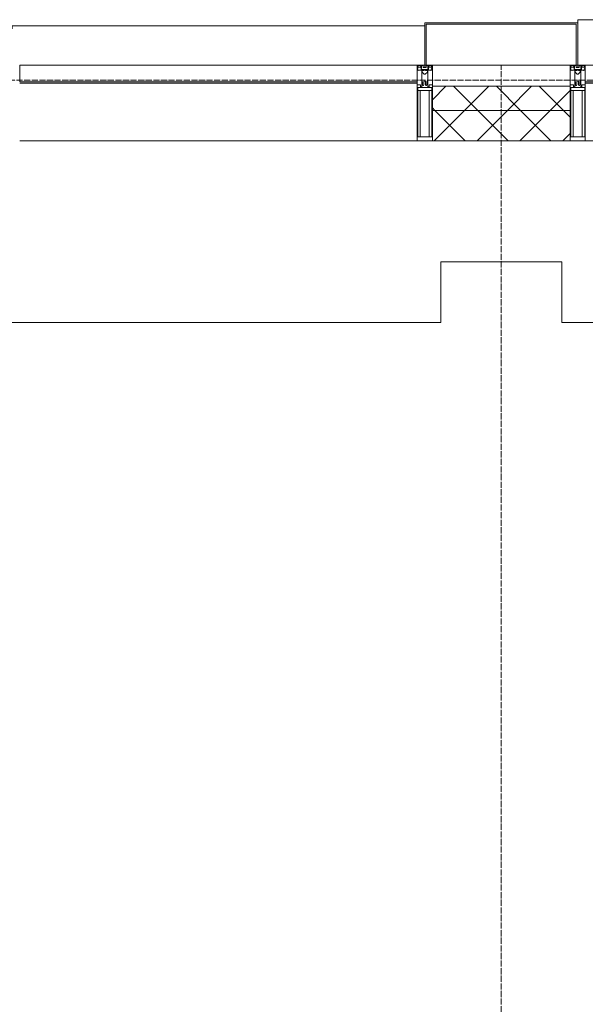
# Model space of a CAD drawing. Header units: millimetres. Extents: x 5617 to 110067, y 7718 to 195801.
# Tile 31 of 81: x 31673 to 33540, y 30049 to 33300. Entities that reach past the tile are written whole.
import ezdxf

# ---------------------------------------------------------------- set-up
doc = ezdxf.new("R2010")
doc.units = ezdxf.units.MM
doc.linetypes.add('ADSK_Линия сетки', pattern=[25, 20, -2.5, 0, -2.5])
doc.linetypes.add('Линия сетки', pattern=[25, 20, -2.5, 0, -2.5])
for name, color, linetype, lineweight in [('Импосты витража', 7, 'Continuous', 18), ('Колонны', 7, 'Continuous', 18), ('Оси', 7, 'Continuous', 9), ('Панели витража', 7, 'Continuous', 18), ('Перекрытия', 7, 'Continuous', 18), ('Стены разрез', 7, 'Continuous', 40), ('Стены штриховка', 7, 'Continuous', 40), ('Элементы узлов', 7, 'Continuous', 18)]:
    doc.layers.add(name, color=color, linetype=linetype, lineweight=lineweight)
pattern_1 = [(45, (0, 0), (-70.71068, 70.71068), []), (135, (0, 0), (-70.71068, -70.71068), [])]

# ---------------------------------------------------------------- blocks, each defined once
blk = doc.blocks.new('135_SLK_K4_AR_rvt-1-МКСС_К4_L14_48_300_')
at = {"layer": 'Перекрытия', "color": 253, "true_color": 0xaaaaaa}
for p, q in [((100950, 32500), (100550, 32500)), ((100550, 32500), (100550, 32300)), ((100950, 32300), (100950, 32500)), ((100550, 32300), (97749.8, 32300)), ((104150, 32300), (100950, 32300))]:
    blk.add_line(p, q, dxfattribs=at)
blk = doc.blocks.new('System Panel - A_PAN_Glass-7516243-МКСС_К4_L14_48_300_')
at = {"layer": 'Панели витража', "color": 253, "lineweight": 5, "true_color": 0xaaaaaa}
for p, q in [((656.25, 0), (-656.25, 0)), ((-656.25, 0), (-656.25, -55)), ((656.25, -55), (656.25, 0)), ((-656.25, -55), (656.25, -55))]:
    blk.add_line(p, q, dxfattribs=at)
blk = doc.blocks.new('Rectangular Mullion - 50Wx250H-2623690-МКСС_К4_L14_48_300_')
at = {"layer": 'Элементы узлов', "color": 253, "lineweight": 5, "true_color": 0xaaaaaa}
for p, q in [((-25, 65.2), (-25, 250)), ((-25, 250), (0, 250)), ((-23, 237.3), (0, 237.3)), ((-23, 237.3), (-23, 73.6)), ((-14.9, 84), (-14.9, 237.3)), ((25, 250), (0, 250)), ((23, 237.3), (0, 237.3)), ((14.9, 84), (14.9, 237.3)), ((23, 237.3), (23, 73.6)), ((25, 65.2), (25, 250)), ((-14, 65.2), (-25, 65.2)), ((0, 84), (-23, 84)), ((-0.5, 73.6), (-23, 73.6)), ((-14, 71.3), (-14, 65.2)), ((-10, 71.3), (-14, 71.3)), ((-10, 53), (-10, 71.3)), ((-7, 65.2), (-5.9, 67.3)), ((-7, 65.2), (-7, 54.7)), ((-4.1, 67.3), (-5.9, 67.3)), ((-4.1, 67.3), (-2.9, 65.1)), ((-2.9, 65.1), (-2.9, 54.6)), ((0, 84), (23, 84)), ((0.5, 73.6), (23, 73.6)), ((4.1, 67.3), (2.9, 65.1)), ((2.9, 65.1), (2.9, 54.6)), ((4.1, 67.3), (5.9, 67.3)), ((7, 65.2), (5.9, 67.3)), ((7, 65.2), (7, 54.7)), ((10, 71.3), (14, 71.3)), ((10, 53), (10, 71.3)), ((14, 71.3), (14, 65.2)), ((14, 65.2), (25, 65.2)), ((-8.7, 53), (-10, 53)), ((-10, 53), (-10, 17)), ((-8.7, 53), (-7, 54.7)), ((-1.3, 53), (-2.9, 54.6)), ((0, 53), (-1.3, 53)), ((0, 53), (1.3, 53)), ((1.3, 53), (2.9, 54.6)), ((8.7, 53), (7, 54.7)), ((8.7, 53), (10, 53)), ((10, 53), (10, 17)), ((-23.8, 14.6), (-25, 14.2)), ((-25, 0), (-25, 14.2)), ((-22.3, 17), (-23.8, 17)), ((-23.8, 17), (-23.8, 14.6)), ((-22.5, 10.6), (-23.8, 14.6)), ((-22.5, 10.6), (-23.7, 9.9)), ((-23.7, 1.3), (-23.7, 9.9)), ((-23.7, 1.3), (-11.8, 1.3)), ((-23.2, 10.2), (-22.5, 8)), ((-22.5, 8), (-22.5, 4.5)), ((-21.3, 4.5), (-22.5, 4.5)), ((-22.3, 17), (-22.3, 16)), ((-22.3, 16), (-21.3, 16)), ((-19, 17.6), (-21.3, 16)), ((-21.3, 4.5), (-21.3, 6.5)), ((-21.3, 6.5), (-14.2, 6.5)), ((-18.4, 16.6), (-19, 17.6)), ((-7.4, 16.6), (-18.4, 16.6)), ((-14.2, 6.5), (-14.2, 4.5)), ((-13.2, 4.5), (-14.2, 4.5)), ((-13.2, 4.5), (-12.2, 7.2)), ((-12.7, 7.6), (-11.3, 11.4)), ((-12.7, 7.6), (-11.8, 6.9)), ((-12.2, 9), (-12.2, 14.8)), ((-12.2, 14.8), (0, 14.8)), ((-11.8, 1.3), (-11.8, 6.9)), ((-10.5, 11.2), (-11.3, 11.4)), ((-10.5, 1.5), (-10.5, 11.2)), ((-4.8, 1.5), (-10.5, 1.5)), ((-10, 17), (-7.5, 17)), ((-8.5, 23), (-1.5, 30)), ((-8.5, 18.5), (-8.5, 23)), ((-7.5, 18.5), (-8.5, 18.5)), ((-7.5, 17), (-7.5, 18.5)), ((-7.4, 18), (-7.4, 16.6)), ((-2.6, 18), (-7.4, 18)), ((0, 8), (-4.8, 8)), ((-4.8, 1.5), (-4.8, 8)), ((-2.6, 18), (-2.6, 16.8)), ((-2.6, 16.8), (0, 16.8)), ((-1.5, 30), (0, 30)), ((1.5, 30), (0, 30)), ((2.6, 16.8), (0, 16.8)), ((0, 14.8), (0, 16.8)), ((0, 14.8), (0, 16.8)), ((12.2, 14.8), (0, 14.8)), ((0, 0), (0, 8)), ((0, 8), (4.8, 8)), ((0, 0), (0, 8)), ((8.5, 23), (1.5, 30)), ((2.6, 18), (2.6, 16.8)), ((2.6, 18), (7.4, 18)), ((4.8, 1.5), (4.8, 8)), ((4.8, 1.5), (10.5, 1.5)), ((7.4, 18), (7.4, 16.6)), ((7.4, 16.6), (18.4, 16.6)), ((7.5, 18.5), (8.5, 18.5)), ((7.5, 17), (7.5, 18.5)), ((10, 17), (7.5, 17)), ((8.5, 18.5), (8.5, 23)), ((10.5, 11.2), (11.3, 11.4)), ((10.5, 1.5), (10.5, 11.2)), ((12.7, 7.6), (11.3, 11.4)), ((12.7, 7.6), (11.8, 6.9)), ((11.8, 1.3), (11.8, 6.9)), ((23.7, 1.3), (11.8, 1.3)), ((12.2, 9), (12.2, 14.8)), ((13.2, 4.5), (12.2, 7.2)), ((13.2, 4.5), (14.2, 4.5)), ((21.3, 6.5), (14.2, 6.5)), ((14.2, 6.5), (14.2, 4.5)), ((18.4, 16.6), (19, 17.6)), ((19, 17.6), (21.3, 16)), ((22.3, 16), (21.3, 16)), ((21.3, 4.5), (21.3, 6.5)), ((21.3, 4.5), (22.5, 4.5)), ((22.3, 17), (22.3, 16)), ((22.3, 17), (23.8, 17)), ((22.5, 10.6), (23.8, 14.6)), ((22.5, 10.6), (23.7, 9.9)), ((23.2, 10.2), (22.5, 8)), ((22.5, 8), (22.5, 4.5)), ((23.7, 1.3), (23.7, 9.9)), ((23.8, 17), (23.8, 14.6)), ((23.8, 14.6), (25, 14.2)), ((25, 0), (25, 14.2)), ((-25, 0), (0, 0)), ((25, 0), (0, 0))]:
    blk.add_line(p, q, dxfattribs=at)
for centre, start, end in [((-0.5, 73.1), 360, 90), ((0.5, 73.1), 90, 180)]:
    blk.add_arc(centre, 0.5, start, end, dxfattribs=at)
blk = doc.blocks.new('Rectangular Mullion - R_StandardFrame_50Wx250H-V91-МКСС_К4_L14_48_300_')
at = {"layer": 'Импосты витража', "color": 253, "lineweight": 5, "true_color": 0xaaaaaa}
for p, q in [((-25, 0), (-25, 250)), ((-25, 250), (25, 250)), ((25, 250), (25, 0)), ((0, 0), (-25, 0)), ((25, 0), (5, 0))]:
    blk.add_line(p, q, dxfattribs=at)
blk = doc.blocks.new('Rectangular Mullion - R_StandardFrame_50Wx250H-V92-МКСС_К4_L14_48_300_')
at = {"layer": 'Импосты витража', "color": 253, "lineweight": 5, "true_color": 0xaaaaaa}
for p, q in [((-25, 0), (-25, 250)), ((-25, 250), (25, 250)), ((25, 250), (25, 0)), ((-5, 0), (-25, 0)), ((25, 0), (0, 0))]:
    blk.add_line(p, q, dxfattribs=at)
blk = doc.blocks.new('Rectangular Mullion - R_InvisibleFrame_50Wx250H-5935623-МКСС_К4_L14_48_300_')
at = {"layer": 'Импосты витража', "color": 253, "lineweight": 5, "true_color": 0xaaaaaa}
for p, q in [((99160, 33090), (100472.5, 33090)), ((99160, 32900), (100472.5, 32900))]:
    blk.add_line(p, q, dxfattribs=at)
blk = doc.blocks.new('Rectangular Mullion - R_StandardFrame_50Wx250H-5836686-МКСС_К4_L14_48_300_')
at = {"layer": 'Импосты витража', "color": 253, "lineweight": 5, "true_color": 0xaaaaaa}
blk.add_line((100522.5, 33150), (100977.5, 33150), dxfattribs=at)
blk = doc.blocks.new('A_SLK_PAN_Type1 - Прямой тип панели-6538241-МКСС_К4_L14_48_300_')
at = {"layer": 'Колонны', "lineweight": 5}
for p, q in [((-247.5, 0), (-252.5, 0)), ((-252.5, 0), (-252.5, -140)), ((-247.5, -135), (-247.5, 0)), ((247.5, 0), (247.5, -135)), ((252.5, 0), (247.5, 0)), ((252.5, -140), (252.5, 0)), ((-252.5, -140), (252.5, -140)), ((247.5, -135), (-247.5, -135))]:
    blk.add_line(p, q, dxfattribs=at)
blk = doc.blocks.new('A_OGR_PAN_Отлив - A_OGR_PAN_Отлив-6265429-МКСС_К4_L14_48_300_')
at = {"layer": 'Колонны', "color": 253, "lineweight": 5, "true_color": 0xaaaaaa}
for p in [(681.25, 150), (-681.25, 140)]:
    blk.add_line(p, (-681.25, 150), dxfattribs=at)
blk = doc.blocks.new('A_OGR_PAN_Отлив - A_OGR_PAN_Отлив-6265419-МКСС_К4_L14_48_300_')
at = {"layer": 'Колонны', "color": 253, "lineweight": 5, "true_color": 0xaaaaaa}
for p in [(681.25, 130), (-681.25, 120)]:
    blk.add_line(p, (-681.25, 130), dxfattribs=at)
blk = doc.blocks.new('135_SLK_K4_AR_FCD_rvt-1-МКСС_К4_L14_48_300_')
at = {"layer": 'Стены разрез', "lineweight": 5, "true_color": 0xaaaaaa}
h = blk.add_hatch(dxfattribs=at)
h.set_pattern_fill('FP_4', color=253, style=0, pattern_type=2)
h.set_pattern_definition(pattern_1)
h.paths.add_polyline_path([(100977.5, 33000), (100977.5, 33080), (100522.5, 33080), (100522.5, 33000), (100590, 33000)])
h = blk.add_hatch(dxfattribs=at)
h.set_pattern_fill('FP_4', color=253, style=0, pattern_type=2)
h.set_pattern_definition(pattern_1)
h.paths.add_polyline_path([(100977.5, 32900), (100977.5, 33000), (100522.5, 33000), (100522.5, 32900), (100590, 32900)])
at = {"layer": 'Стены разрез', "color": 253, "lineweight": 9, "true_color": 0xaaaaaa}
for p, q in [((100977.5, 33080), (100522.5, 33080)), ((100522.5, 33080), (100522.5, 32900)), ((100977.5, 32900), (100977.5, 33080)), ((100522.5, 32900), (100977.5, 32900))]:
    blk.add_line(p, q, dxfattribs=at)
at = {"layer": 'Стены штриховка', "color": 253, "lineweight": 9, "true_color": 0xaaaaaa}
blk.add_line((100977.5, 33000), (100522.5, 33000), dxfattribs=at)
at = {"layer": 'Импосты витража', "color": 253, "lineweight": 5, "true_color": 0xaaaaaa, "extrusion": (0, 0, -1), "rotation": 180}
for name, p in [('Rectangular Mullion - 50Wx250H-2623690-МКСС_К4_L14_48_300_', (-100497.5, 33150)), ('Rectangular Mullion - R_StandardFrame_50Wx250H-V91-МКСС_К4_L14_48_300_', (-100497.5, 33150)), ('Rectangular Mullion - 50Wx250H-2623690-МКСС_К4_L14_48_300_', (-101002.5, 33150)), ('Rectangular Mullion - R_StandardFrame_50Wx250H-V92-МКСС_К4_L14_48_300_', (-101002.5, 33150))]:
    blk.add_blockref(name, p, dxfattribs=at)
at = {"layer": 'Импосты витража', "color": 253, "lineweight": 5, "true_color": 0xaaaaaa}
for name, p in [('Rectangular Mullion - R_StandardFrame_50Wx250H-5836686-МКСС_К4_L14_48_300_', (0, 0)), ('Rectangular Mullion - R_InvisibleFrame_50Wx250H-5935623-МКСС_К4_L14_48_300_', (0, 0)), ('Rectangular Mullion - R_InvisibleFrame_50Wx250H-5935623-МКСС_К4_L14_48_300_', (1867.5, 0))]:
    blk.add_blockref(name, p, dxfattribs=at)
at = {"layer": 'Колонны', "color": 253, "lineweight": 5, "true_color": 0xaaaaaa}
for name, p in [('A_OGR_PAN_Отлив - A_OGR_PAN_Отлив-6265429-МКСС_К4_L14_48_300_', (101683.8, 33150)), ('A_OGR_PAN_Отлив - A_OGR_PAN_Отлив-6265419-МКСС_К4_L14_48_300_', (99816.3, 33150))]:
    blk.add_blockref(name, p, dxfattribs=at)
at = {"layer": 'Колонны', "color": 253, "lineweight": 5, "true_color": 0xaaaaaa, "rotation": 180}
blk.add_blockref('A_SLK_PAN_Type1 - Прямой тип панели-6538241-МКСС_К4_L14_48_300_', (100750, 33150), dxfattribs=at)
at = {"layer": 'Панели витража', "color": 253, "lineweight": 5, "true_color": 0xaaaaaa}
for p in [(99816.3, 33150), (101683.8, 33150)]:
    blk.add_blockref('System Panel - A_PAN_Glass-7516243-МКСС_К4_L14_48_300_', p, dxfattribs=at)

msp = doc.modelspace()

# ---------------------------------------------------------------- linework, layer by layer
at = {"layer": 'Оси', "linetype": 'Линия сетки'}
msp.add_line((33262.7, 12025.7), (33262.7, 33150), dxfattribs=at)
at = {"layer": 'Оси', "linetype": 'ADSK_Линия сетки'}
msp.add_line((69432.7, 33100), (25313.5, 33100), dxfattribs=at)

# ---------------------------------------------------------------- block references
at = {"lineweight": 5}
for name in ['135_SLK_K4_AR_FCD_rvt-1-МКСС_К4_L14_48_300_', '135_SLK_K4_AR_rvt-1-МКСС_К4_L14_48_300_']:
    msp.add_blockref(name, (-67487.3, 0), dxfattribs=at)

doc.saveas('drawing.dxf')
